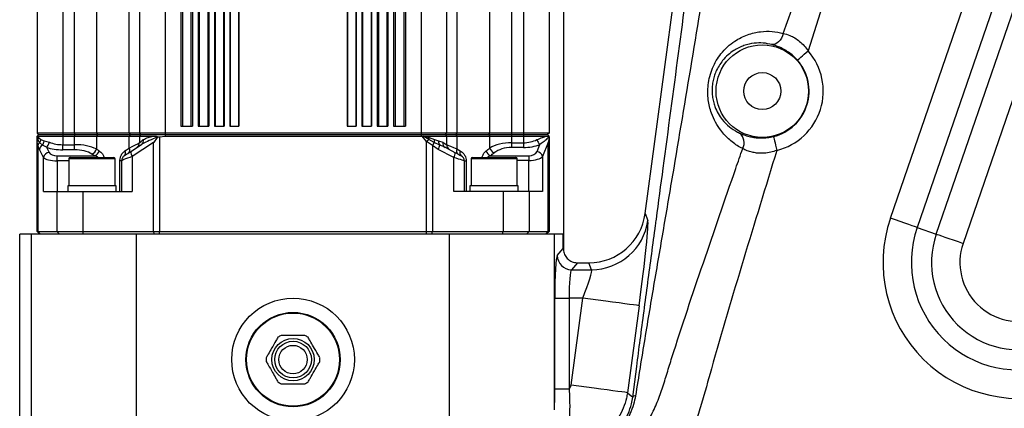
# Model space of a CAD drawing. Extents: x 0 to 8410, y 0 to 5940.
# Tile 15 of 210: x 1095 to 1441, y 2310 to 2446. Entities that reach past the tile are written whole.
import ezdxf

# ---------------------------------------------------------------- set-up
doc = ezdxf.new("R2010")
doc.units = 0
doc.header["$LTSCALE"] = 10
doc.layers.get('0').update_dxf_attribs({"linetype": 'CONTINUOUS'})
doc.styles.add('SLDTEXTSTYLE0', font='TXT', dxfattribs={"width": 0.605})
doc.dimstyles.new('SLDDIMSTYLE2', dxfattribs={"dimtxt": 50, "dimasz": 50, "dimexe": 0, "dimexo": 0.0625, "dimgap": 12.5, "dimtad": 1, "dimdec": 0, "dimrnd": 1e-09, "dimzin": 12, "dimtxsty": 'SLDTEXTSTYLE0', "dimsah": 1, "dimcen": 0.09, "dimazin": 3, "dimtfac": 1, "dimtofl": 0, "dimtmove": 0, "dimatfit": 3, "dimtolj": 1, "dimtzin": 12})

# ---------------------------------------------------------------- blocks, each defined once
blk = doc.blocks.new('_D_3')
at = {"color": 7, "linetype": 'CONTINUOUS'}
for p, q in [((5417.89, 2801.35), (5417.89, 442.22)), ((1260.76, 1798.95), (1260.76, 442.22)), ((5417.89, 457.22), (1260.76, 457.22))]:
    blk.add_line(p, q, dxfattribs=at)
for points in [[(1260.76, 457.22), (1310.76, 449.72), (1310.76, 464.72)], [(5417.89, 457.22), (5367.89, 464.72), (5367.89, 449.72)]]:
    blk.add_solid(points, dxfattribs=at)
at = {"color": 7, "linetype": 'CONTINUOUS', "insert": (3262.94, 521.68), "char_height": 50, "attachment_point": 1, "style": 'SLDTEXTSTYLE0'}
blk.add_mtext('4157', dxfattribs=at)

msp = doc.modelspace()

# ---------------------------------------------------------------- linework, layer by layer
at = {"color": 7, "linetype": 'CONTINUOUS'}
for p, q in [((1314.58, 2378.38), (1347.54, 2622.86)), ((1100.76, 2576.55), (1100.76, 2406.55)), ((1136.76, 2576.55), (1136.76, 2406.55)), ((1244.76, 2576.55), (1244.76, 2406.55)), ((1280.76, 2576.55), (1280.76, 2406.55)), ((1151.26, 2573.55), (1151.26, 2409.05)), ((1155.41, 2573.55), (1155.41, 2409.05)), ((1157.41, 2573.55), (1157.41, 2409.05)), ((1161.14, 2573.55), (1161.14, 2409.05)), ((1163.14, 2573.55), (1163.14, 2409.05)), ((1166.54, 2573.55), (1166.54, 2409.05)), ((1168.54, 2573.55), (1168.54, 2409.05)), ((1171.7, 2573.55), (1171.7, 2409.05)), ((1209.82, 2573.55), (1209.82, 2409.05)), ((1212.98, 2573.55), (1212.98, 2409.05)), ((1214.98, 2573.55), (1214.98, 2409.05)), ((1218.38, 2573.55), (1218.38, 2409.05)), ((1220.38, 2573.55), (1220.38, 2409.05)), ((1224.11, 2573.55), (1224.11, 2409.05)), ((1226.11, 2573.55), (1226.11, 2409.05)), ((1230.26, 2573.55), (1230.26, 2409.05)), ((1109.76, 2406.55), (1100.76, 2406.55)), ((1100.76, 2406.55), (1101.26, 2406.05)), ((1101.26, 2406.05), (1100.76, 2405.55)), ((1101.26, 2406.05), (1109.76, 2406.05)), ((1113.92, 2406.55), (1109.76, 2406.55)), ((1109.76, 2406.05), (1113.92, 2406.05)), ((1121.61, 2406.55), (1113.92, 2406.55)), ((1113.92, 2406.05), (1121.99, 2406.05)), ((1133.16, 2406.55), (1121.61, 2406.55)), ((1121.99, 2406.05), (1133.48, 2406.05)), ((1136.76, 2406.55), (1133.16, 2406.55)), ((1133.48, 2406.05), (1137.26, 2406.05)), ((1145.76, 2406.55), (1136.76, 2406.55)), ((1136.76, 2406.55), (1137.26, 2406.05)), ((1137.26, 2406.05), (1136.76, 2405.55)), ((1137.26, 2406.05), (1145.76, 2406.05)), ((1235.76, 2406.55), (1145.76, 2406.55)), ((1145.76, 2406.05), (1235.76, 2406.05)), ((1151.26, 2409.05), (1155.41, 2409.05)), ((1157.41, 2409.05), (1161.14, 2409.05)), ((1163.14, 2409.05), (1166.54, 2409.05)), ((1168.54, 2409.05), (1171.7, 2409.05)), ((1209.82, 2409.05), (1212.98, 2409.05)), ((1214.98, 2409.05), (1218.38, 2409.05)), ((1220.38, 2409.05), (1224.11, 2409.05)), ((1226.11, 2409.05), (1230.26, 2409.05)), ((1244.76, 2406.55), (1235.76, 2406.55)), ((1235.76, 2406.05), (1244.26, 2406.05)), ((1244.76, 2406.55), (1244.26, 2406.05)), ((1244.26, 2406.05), (1244.76, 2405.55)), ((1244.26, 2406.05), (1248.04, 2406.05)), ((1248.36, 2406.55), (1244.76, 2406.55)), ((1248.04, 2406.05), (1259.53, 2406.05)), ((1259.91, 2406.55), (1248.36, 2406.55)), ((1259.53, 2406.05), (1267.6, 2406.05)), ((1267.6, 2406.55), (1259.91, 2406.55)), ((1271.76, 2406.55), (1267.6, 2406.55)), ((1267.6, 2406.05), (1271.76, 2406.05)), ((1280.76, 2406.55), (1271.76, 2406.55)), ((1271.76, 2406.05), (1280.26, 2406.05)), ((1280.76, 2406.55), (1280.26, 2406.05)), ((1280.26, 2406.05), (1280.76, 2405.55)), ((1100.76, 2405.54), (1100.78, 2405.54)), ((1100.76, 2403.64), (1100.76, 2405.54)), ((1100.76, 2372.05), (1100.76, 2403.64)), ((1100.78, 2405.54), (1100.86, 2405.55)), ((1100.86, 2405.55), (1109.76, 2405.55)), ((1109.76, 2405.55), (1113.92, 2405.55)), ((1113.92, 2405.55), (1121.61, 2405.55)), ((1121.61, 2405.55), (1133.16, 2405.55)), ((1133.16, 2405.55), (1136.76, 2405.55)), ((1133.68, 2400.1), (1137.52, 2402.62)), ((1136.76, 2405.55), (1141.52, 2405.55)), ((1136.76, 2405.55), (1136.76, 2403.2)), ((1143.1, 2405.33), (1143.29, 2405.24)), ((1143.29, 2405.24), (1143.81, 2405.34)), ((1143.81, 2405.34), (1145.76, 2405.55)), ((1145.76, 2405.55), (1235.76, 2405.55)), ((1235.76, 2405.55), (1236.15, 2405.54)), ((1236.15, 2405.54), (1236.55, 2405.54)), ((1236.55, 2405.54), (1237.09, 2405.55)), ((1237.09, 2405.55), (1244.76, 2405.55)), ((1244.76, 2405.55), (1244.76, 2402.53)), ((1244.76, 2405.55), (1248.36, 2405.55)), ((1248.36, 2405.55), (1259.91, 2405.55)), ((1259.91, 2405.55), (1267.6, 2405.55)), ((1267.6, 2405.55), (1271.76, 2405.55)), ((1271.76, 2405.55), (1279.7, 2405.55)), ((1280.59, 2405.33), (1280.74, 2405.24)), ((1280.74, 2405.24), (1280.76, 2405.34)), ((1280.76, 2405.34), (1280.76, 2405.55)), ((1280.76, 2405.34), (1280.76, 2372.05)), ((1244.23, 2401.6), (1247.68, 2399.78)), ((1111.91, 2397.55), (1111.91, 2388.05)), ((1112.41, 2398.05), (1127.41, 2398.05)), ((1127.41, 2398.05), (1127.68, 2398.05)), ((1128.18, 2388.05), (1128.18, 2397.55)), ((1130.55, 2386.05), (1130.55, 2396.97)), ((1250.97, 2396.84), (1250.97, 2386.05)), ((1253.34, 2397.55), (1253.34, 2388.05)), ((1253.84, 2398.05), (1269.11, 2398.05)), ((1269.61, 2388.05), (1269.61, 2397.55)), ((1103.04, 2386.05), (1107.69, 2386.05)), ((1107.69, 2386.05), (1116.89, 2386.05)), ((1111.55, 2388.05), (1111.55, 2386.05)), ((1112.2, 2388.05), (1111.55, 2388.05)), ((1128.55, 2388.05), (1112.2, 2388.05)), ((1116.89, 2386.05), (1134.25, 2386.05)), ((1128.55, 2386.05), (1128.55, 2388.05)), ((1264.63, 2386.05), (1247.26, 2386.05)), ((1252.97, 2388.05), (1252.97, 2386.05)), ((1264.73, 2388.05), (1252.97, 2388.05)), ((1273.83, 2386.05), (1264.63, 2386.05)), ((1269.97, 2388.05), (1264.73, 2388.05)), ((1269.97, 2386.05), (1269.97, 2388.05)), ((1278.48, 2386.05), (1273.83, 2386.05)), ((1101.76, 2371.05), (1100.76, 2372.05)), ((1100.76, 2372.05), (1101.03, 2372.05)), ((1101.03, 2372.05), (1107.69, 2372.05)), ((1107.69, 2372.05), (1116.89, 2372.05)), ((1116.89, 2372.05), (1141.74, 2372.05)), ((1141.74, 2372.05), (1143.81, 2372.05)), ((1143.81, 2372.05), (1237.71, 2372.05)), ((1237.71, 2372.05), (1239.78, 2372.05)), ((1239.78, 2372.05), (1264.63, 2372.05)), ((1264.63, 2372.05), (1273.83, 2372.05)), ((1273.83, 2372.05), (1280.49, 2372.05)), ((1279.76, 2371.05), (1280.76, 2372.05)), ((1280.49, 2372.05), (1280.76, 2372.05)), ((1094.65, 2302.56), (1094.65, 2371.05)), ((1098.83, 2371.05), (1094.65, 2371.05)), ((1135.76, 2371.05), (1098.83, 2371.05)), ((1245.76, 2371.05), (1135.76, 2371.05)), ((1282.69, 2371.05), (1245.76, 2371.05)), ((1285.78, 2371.05), (1282.69, 2371.05)), ((1285.78, 2366.05), (1285.78, 2371.05)), ((1290.76, 2361.05), (1294.79, 2361.05))]:
    msp.add_line(p, q, dxfattribs=at)
at = {"color": 8, "linetype": 'CONTINUOUS'}
for p, q in [((1416.92, 2371.13), (1491.36, 2587.34)), ((1500.8, 2584.09), (1426.35, 2367.88)), ((1109.76, 2576.55), (1109.76, 2406.55)), ((1113.92, 2406.55), (1113.92, 2576.55)), ((1121.61, 2576.55), (1121.61, 2406.55)), ((1133.16, 2406.55), (1133.16, 2576.55)), ((1145.76, 2576.55), (1145.76, 2406.55)), ((1235.76, 2576.55), (1235.76, 2406.55)), ((1248.36, 2576.55), (1248.36, 2406.55)), ((1259.91, 2406.55), (1259.91, 2576.55)), ((1267.6, 2576.55), (1267.6, 2406.55)), ((1271.76, 2576.55), (1271.76, 2406.55)), ((1151.84, 2573.55), (1151.84, 2409.05)), ((1154.83, 2573.55), (1154.83, 2409.05)), ((1157.78, 2573.55), (1157.78, 2409.05)), ((1160.77, 2573.55), (1160.77, 2409.05)), ((1163.34, 2573.55), (1163.34, 2409.05)), ((1166.33, 2573.55), (1166.33, 2409.05)), ((1168.63, 2573.55), (1168.63, 2409.05)), ((1171.62, 2573.55), (1171.62, 2409.05)), ((1209.9, 2573.55), (1209.9, 2409.05)), ((1212.89, 2573.55), (1212.89, 2409.05)), ((1215.19, 2573.55), (1215.19, 2409.05)), ((1218.18, 2573.55), (1218.18, 2409.05)), ((1220.75, 2573.55), (1220.75, 2409.05)), ((1223.74, 2573.55), (1223.74, 2409.05)), ((1226.69, 2573.55), (1226.69, 2409.05)), ((1229.68, 2573.55), (1229.68, 2409.05)), ((1400.78, 2376.69), (1464.84, 2562.73)), ((1470.93, 2549.78), (1410.21, 2373.44)), ((1285.87, 2459), (1285.87, 2365.5)), ((1363.13, 2441.63), (1368.3, 2456.22)), ((1377.52, 2453.26), (1371.85, 2435.5)), ((1109.76, 2406.55), (1109.76, 2406.05)), ((1109.76, 2406.05), (1109.76, 2405.55)), ((1113.92, 2406.55), (1113.92, 2406.05)), ((1113.92, 2406.05), (1113.92, 2405.55)), ((1121.61, 2406.55), (1121.99, 2406.05)), ((1121.99, 2406.05), (1121.61, 2405.55)), ((1133.16, 2406.55), (1133.48, 2406.05)), ((1133.48, 2406.05), (1133.16, 2405.55)), ((1145.76, 2406.55), (1145.76, 2406.05)), ((1145.76, 2406.05), (1145.76, 2405.55)), ((1235.76, 2406.55), (1235.76, 2406.05)), ((1235.76, 2406.05), (1235.76, 2405.55)), ((1248.36, 2406.55), (1248.04, 2406.05)), ((1248.04, 2406.05), (1248.36, 2405.55)), ((1259.91, 2406.55), (1259.53, 2406.05)), ((1259.53, 2406.05), (1259.91, 2405.55)), ((1267.6, 2406.55), (1267.6, 2406.05)), ((1267.6, 2406.05), (1267.6, 2405.55)), ((1271.76, 2406.55), (1271.76, 2406.05)), ((1271.76, 2406.05), (1271.76, 2405.55)), ((1101.03, 2402.24), (1100.76, 2403.64)), ((1101.04, 2404.32), (1100.78, 2405.54)), ((1100.86, 2405.55), (1101.22, 2405.01)), ((1101.67, 2403.28), (1101.04, 2404.32)), ((1101.22, 2405.01), (1102.09, 2404.31)), ((1102.65, 2402.37), (1101.67, 2403.28)), ((1102.09, 2404.31), (1103.24, 2403.86)), ((1103.24, 2403.86), (1105.08, 2403.37)), ((1109.76, 2405.55), (1109.76, 2402.53)), ((1113.92, 2402.53), (1113.92, 2405.55)), ((1121.61, 2405.55), (1121.61, 2401.01)), ((1133.16, 2401.32), (1133.16, 2405.55)), ((1141.74, 2403.33), (1134.25, 2398.43)), ((1141.74, 2372.05), (1141.74, 2403.33)), ((1143.81, 2405.34), (1143.81, 2372.05)), ((1237.71, 2403.64), (1236.15, 2405.54)), ((1238.47, 2404.32), (1236.55, 2405.54)), ((1237.09, 2405.55), (1238.6, 2405.01)), ((1237.71, 2372.05), (1237.71, 2403.64)), ((1239.78, 2402.24), (1237.71, 2403.64)), ((1240.38, 2403.28), (1238.47, 2404.32)), ((1238.6, 2405.01), (1240.46, 2404.31)), ((1242.32, 2402.37), (1240.38, 2403.28)), ((1240.46, 2404.31), (1241.96, 2403.86)), ((1241.96, 2403.86), (1243.45, 2403.37)), ((1248.36, 2405.55), (1248.36, 2401.01)), ((1259.91, 2401.32), (1259.91, 2405.55)), ((1267.6, 2405.55), (1267.6, 2403.2)), ((1267.6, 2403.2), (1267.6, 2401.53)), ((1267.6, 2403.2), (1271.76, 2403.2)), ((1271.76, 2405.55), (1271.76, 2403.2)), ((1271.76, 2403.2), (1271.76, 2401.53)), ((1276.55, 2400.1), (1277.58, 2402.62)), ((1280.49, 2403.33), (1278.48, 2398.43)), ((1280.49, 2372.05), (1280.49, 2403.33)), ((1101.03, 2402.24), (1101.03, 2372.05)), ((1101.58, 2400.88), (1101.03, 2402.24)), ((1103.04, 2398.01), (1101.58, 2400.88)), ((1104.05, 2401.6), (1102.65, 2402.37)), ((1104.05, 2401.6), (1104.97, 2399.78)), ((1109.76, 2400.76), (1109.76, 2402.53)), ((1109.76, 2402.53), (1113.92, 2402.53)), ((1113.92, 2400.76), (1109.76, 2400.76)), ((1113.92, 2400.76), (1113.92, 2402.53)), ((1131.67, 2400.32), (1133.16, 2401.32)), ((1239.78, 2402.24), (1239.78, 2372.05)), ((1241.83, 2400.88), (1239.78, 2402.24)), ((1247.26, 2398.01), (1241.83, 2400.88)), ((1244.23, 2401.6), (1242.32, 2402.37)), ((1248.36, 2401.01), (1249.53, 2400.39)), ((1271.76, 2401.53), (1267.6, 2401.53)), ((1103.04, 2386.05), (1103.04, 2398.01)), ((1107.87, 2396.84), (1107.87, 2398.61)), ((1107.87, 2398.61), (1121.08, 2398.61)), ((1111.91, 2396.84), (1107.87, 2396.84)), ((1107.87, 2396.84), (1107.87, 2386.05)), ((1127.89, 2397.55), (1111.91, 2397.55)), ((1128.18, 2397.55), (1127.89, 2397.55)), ((1129.9, 2396.97), (1130.55, 2396.97)), ((1129.9, 2386.05), (1129.9, 2396.97)), ((1134.25, 2398.43), (1134.25, 2386.05)), ((1247.26, 2386.05), (1247.26, 2398.01)), ((1250.97, 2396.84), (1251.62, 2396.84)), ((1251.62, 2396.84), (1251.62, 2386.05)), ((1269.61, 2397.55), (1253.34, 2397.55)), ((1260.15, 2398.65), (1273.65, 2398.65)), ((1273.65, 2396.97), (1269.61, 2396.97)), ((1273.65, 2398.65), (1273.65, 2396.97)), ((1273.65, 2386.05), (1273.65, 2396.97)), ((1278.48, 2398.43), (1278.48, 2386.05)), ((1107.69, 2386.05), (1107.69, 2372.05)), ((1116.89, 2386.05), (1116.89, 2372.05)), ((1264.63, 2386.05), (1264.63, 2372.05)), ((1273.83, 2386.05), (1273.83, 2372.05)), ((1314.58, 2378.38), (1315.5, 2375.91)), ((1102, 2371.05), (1101.03, 2372.05)), ((1108.66, 2371.05), (1107.69, 2372.05)), ((1117.14, 2371.05), (1116.89, 2372.05)), ((1142, 2371.05), (1141.74, 2372.05)), ((1143.81, 2371.05), (1143.81, 2372.05)), ((1237.71, 2371.05), (1237.71, 2372.05)), ((1239.52, 2371.05), (1239.78, 2372.05)), ((1264.38, 2371.05), (1264.63, 2372.05)), ((1272.86, 2371.05), (1273.83, 2372.05)), ((1279.52, 2371.05), (1280.49, 2372.05)), ((1410.21, 2373.44), (1416.92, 2371.13)), ((1098.83, 2294.07), (1098.83, 2371.05)), ((1135.76, 2296.16), (1135.76, 2371.05)), ((1245.76, 2300.68), (1245.76, 2371.05)), ((1282.69, 2309.43), (1282.69, 2371.05)), ((1283.65, 2363.61), (1285.78, 2366.04)), ((1290.76, 2361.05), (1288.64, 2358.63)), ((1295.69, 2358.63), (1294.79, 2361.05)), ((1288.64, 2358.63), (1295.69, 2358.63)), ((1282.8, 2316.81), (1282.8, 2348.65)), ((1282.8, 2348.65), (1287.79, 2348.65)), ((1287.79, 2348.65), (1287.79, 2316.81)), ((1292.64, 2348.65), (1287.79, 2348.65)), ((1288.52, 2318.1), (1292.64, 2348.65)), ((1312.45, 2345.98), (1308.33, 2315.43)), ((1310.18, 2313.91), (1311.59, 2324.62)), ((1282.8, 2316.81), (1287.79, 2316.81)), ((1308.33, 2315.43), (1310.18, 2313.91))]:
    msp.add_line(p, q, dxfattribs=at)
at = {"color": 8, "linetype": 'CONTINUOUS', "flags": 128}
for points in [[(1363.13, 2441.63), (1362.83, 2440.77), (1362.45, 2439.97), (1361.99, 2439.26), (1361.46, 2438.66), (1360.89, 2438.19), (1360.29, 2437.87), (1359.69, 2437.7), (1359.1, 2437.7)], [(1368.1, 2432.2), (1368.21, 2432.3), (1368.44, 2432.5), (1368.8, 2432.82), (1369.27, 2433.23), (1369.83, 2433.72), (1370.46, 2434.28), (1371.14, 2434.88), (1371.85, 2435.5)], [(1133.16, 2401.32), (1134.4, 2401.97), (1135.41, 2402.49), (1136.15, 2402.88), (1136.61, 2403.12), (1136.76, 2403.2)], [(1136.76, 2403.2), (1136.91, 2403.33), (1137.37, 2403.69), (1138.12, 2404.29)], [(1237.71, 2403.64), (1237.81, 2403.73), (1237.91, 2403.82), (1238.01, 2403.91), (1238.1, 2404), (1238.2, 2404.08), (1238.29, 2404.17), (1238.38, 2404.25), (1238.47, 2404.32)], [(1243.45, 2403.37), (1244.17, 2402.91), (1244.61, 2402.62), (1244.76, 2402.53)], [(1359.67, 2405.39), (1359.71, 2405.26), (1359.78, 2404.95), (1359.89, 2404.49), (1360.04, 2403.89), (1360.22, 2403.16), (1360.42, 2402.34), (1360.64, 2401.46), (1360.86, 2400.54)], [(1244.76, 2402.53), (1244.91, 2402.46), (1245.37, 2402.27), (1246.11, 2401.96), (1247.12, 2401.53), (1248.36, 2401.01)], [(1134.25, 2398.43), (1133.38, 2398.08), (1132.58, 2397.77), (1131.88, 2397.5), (1131.32, 2397.27), (1130.89, 2397.11), (1130.64, 2397.01), (1130.55, 2396.97)], [(1250.97, 2396.84), (1250.88, 2396.87), (1250.62, 2396.95), (1250.2, 2397.09), (1249.64, 2397.27), (1248.94, 2397.49), (1248.14, 2397.74), (1247.26, 2398.01)], [(1410.21, 2373.44), (1409.92, 2373.54), (1409.31, 2373.75), (1408.41, 2374.06), (1407.23, 2374.47), (1405.83, 2374.95), (1404.25, 2375.49), (1402.54, 2376.08), (1400.78, 2376.69)], [(1416.92, 2371.13), (1417.2, 2371.03), (1417.81, 2370.82), (1418.72, 2370.51), (1419.9, 2370.1), (1421.3, 2369.62), (1422.88, 2369.08), (1424.58, 2368.49), (1426.35, 2367.88)], [(1312.45, 2345.98), (1312.16, 2346.02), (1311.49, 2346.11), (1310.45, 2346.25), (1309.07, 2346.44), (1307.37, 2346.67), (1305.38, 2346.93), (1303.14, 2347.23), (1300.7, 2347.56), (1298.1, 2347.91), (1295.4, 2348.28), (1292.64, 2348.65)], [(1308.33, 2315.43), (1308.04, 2315.47), (1307.37, 2315.56), (1306.33, 2315.7), (1304.95, 2315.89), (1303.25, 2316.12), (1301.26, 2316.39), (1299.02, 2316.69), (1296.58, 2317.02), (1293.98, 2317.37), (1291.28, 2317.73), (1288.52, 2318.1)]]:
    msp.add_lwpolyline(points, dxfattribs=at)
at = {"color": 7, "linetype": 'CONTINUOUS', "flags": 128}
for points in [[(1131.45, 2398.65), (1131.51, 2398.68), (1131.66, 2398.78), (1131.91, 2398.95), (1132.25, 2399.17), (1132.67, 2399.44), (1133.15, 2399.76), (1133.68, 2400.1)], [(1247.68, 2399.78), (1248.2, 2399.51), (1248.68, 2399.26), (1249.1, 2399.04), (1249.44, 2398.86), (1249.69, 2398.72), (1249.85, 2398.64), (1249.9, 2398.61)]]:
    msp.add_lwpolyline(points, dxfattribs=at)
at = {"color": 7, "linetype": 'CONTINUOUS'}
for centre, radius in [((1355.76, 2421.35), 16.26), ((1355.76, 2421.35), 6.5), ((1190.76, 2327.05), 16.35), ((1190.76, 2327.05), 7.45), ((1190.76, 2327.05), 5)]:
    msp.add_circle(centre, radius, dxfattribs=at)
at = {"color": 8, "linetype": 'CONTINUOUS'}
for radius in [21.57, 16.58, 6.45]:
    msp.add_circle((1190.76, 2327.05), radius, dxfattribs=at)
for centre, radius, start, end in [((1355.76, 2421.35), 21.43, 283.7785, 41.3232), ((1355.76, 2421.35), 16.43, 283.7785, 41.3232), ((1344.91, 2403.19), 4.45, 332.5875, 50.0687), ((1101.78, 2403.62), 1.02, 136.4256, 178.6335), ((1102.82, 2401.85), 1.83, 128.7738, 167.6174), ((1099.16, 2405.18), 2.07, 335.4639, 355.0472), ((1099.72, 2404.66), 2.4, 324.7415, 351.5945), ((1100.73, 2403.98), 2.51, 319.941, 357.1083), ((1102.1, 2403.93), 3.03, 309.8204, 349.3659), ((1136.57, 2403.91), 1.6, 306.5453, 13.9242), ((1244.32, 2403.54), 5.9, 165.645, 172.3867), ((1234.67, 2405.94), 6.3, 324.1002, 335.009), ((1243.5, 2403.56), 3.12, 166.0492, 185.1443), ((1244.27, 2403.63), 2.32, 174.3816, 212.9393), ((1245.09, 2403.03), 1.68, 168.4799, 238.9758), ((1279.7, 2405.13), 3.29, 194.7804, 229.8445), ((1103.62, 2400.54), 2.07, 117.9872, 170.7402), ((1105.17, 2397.63), 2.17, 95.2898, 169.7079), ((1119.11, 2401.63), 2.57, 291.9209, 346.1535), ((1120.08, 2401), 2.59, 292.6915, 346.1987), ((1130.45, 2399.63), 1.4, 315.5534, 29.6607), ((1131.96, 2400.6), 1.4, 316.6271, 30.8228), ((1135.9, 2399.93), 2.23, 175.682, 222.463), ((1237.88, 2403.02), 4.49, 331.4605, 351.6135), ((1245.51, 2399.36), 2.21, 322.6022, 11.1107), ((1249.67, 2400.35), 1.47, 153.2355, 229.0724), ((1250.85, 2399.74), 1.47, 154.0425, 229.8764), ((1261.27, 2401.17), 2.76, 197.9374, 246.1478), ((1262.51, 2402.16), 2.73, 197.9816, 247.1597), ((1276.35, 2397.92), 2.19, 13.3566, 84.8603), ((1295.66, 2378.65), 20.02, 270.0718, 352.131), ((1445.9, 2361.15), 47.72, 161, 290), ((1445.9, 2361.15), 37.74, 161, 290), ((1445.9, 2361.15), 30.65, 161, 290), ((1445.9, 2361.15), 20.67, 161, 290), ((1288.66, 2363.64), 5.01, 180.3014, 269.7312), ((1311.17, 2312.86), 1.44, 90.3622, 133.4975)]:
    msp.add_arc(centre, radius, start, end, dxfattribs=at)
at = {"color": 7, "linetype": 'CONTINUOUS'}
for centre, radius, start, end in [((1134.76, 2403.2), 2, 303.2314, 0), ((1246.76, 2402.53), 2, 180, 242.258), ((1112.41, 2397.55), 0.5, 90, 180), ((1127.68, 2397.55), 0.5, 0, 90), ((1132.55, 2396.97), 2, 123.2314, 180), ((1248.97, 2396.84), 2, 0, 62.258), ((1253.84, 2397.55), 0.5, 90, 180), ((1269.11, 2397.55), 0.5, 0, 90), ((1190.76, 2327.05), 9.45, 115.9114, 124.0886), ((1190.76, 2327.05), 9.45, 55.9114, 64.0886), ((1190.76, 2327.05), 9.45, 175.9114, 184.0886), ((1190.76, 2327.05), 9.45, 355.9114, 4.0886), ((1190.76, 2327.05), 9.45, 235.9114, 244.0886), ((1190.76, 2327.05), 9.45, 295.9114, 304.0886)]:
    msp.add_arc(centre, radius, start, end, dxfattribs=at)
at = {"color": 8, "linetype": 'CONTINUOUS'}
for centre, major_axis, ratio, start_param, end_param in [((1109.76, 2408.31), (9, 0), 0.642823, 4.166224, 4.712389), ((1267.6, 2397.96), (10, 0), 0.524131, 1.570796, 2.447094), ((1271.76, 2410.41), (9, 0), 0.800756, 4.712389, 5.269862), ((1271.76, 2408.74), (11, 0), 0.655164, 4.712389, 5.269862), ((1109.76, 2406.54), (11, 0), 0.525946, 4.166224, 4.712389), ((1107.87, 2400.19), (3, 0), 0.525946, 3.403392, 4.712389), ((1113.92, 2398.32), (10, 0), 0.420757, 0.694498, 1.570796), ((1113.92, 2396.55), (8, 0), 0.525946, 0.694498, 1.570796), ((1190.76, 2430.21), (92, 0), 0.525946, 3.836091, 3.853083), ((1190.76, 2431.98), (90, 0), 0.537634, 3.836091, 3.853083), ((1190.76, 2439.89), (90, 0), 0.669723, 5.566947, 5.588687), ((1190.76, 2438.22), (92, 0), 0.655164, 5.566947, 5.588687), ((1267.6, 2396.29), (8, 0), 0.655164, 1.570796, 2.447094), ((1273.65, 2400.61), (3, 0), 0.655164, 4.712389, 6.021386), ((1107.87, 2398.42), (5, 0), 0.315568, 3.403392, 4.712389), ((1273.65, 2398.94), (5, 0), 0.393099, 4.712389, 6.021386), ((1311.39, 2345.98), (4.05, 30), 0.034607, 4.71706, 6.218043), ((1283.71, 2348.65), (0, 15), 0.061163, 0.069813, 1.570796), ((1288.71, 2348.65), (0, 10), 0.091744, 0.069813, 1.570796), ((1291.58, 2348.65), (4.08, 9.99), 0.090728, 4.749418, 6.250401)]:
    msp.add_ellipse(centre, major_axis=major_axis, ratio=ratio, start_param=start_param, end_param=end_param, dxfattribs=at)
at = {"color": 7, "linetype": 'CONTINUOUS'}
for centre, major_axis, ratio, start_param, end_param in [((1294.76, 2381.1), (6.94, -18.81), 0.997234, 5.93049, 7.365248), ((1288.58, 2362.86), (-1.75, 5.9), 0.370296, 0.894882, 0.895789), ((1289.06, 2363.56), (5.27, -1), 0.435845, 5.123417, 5.123616)]:
    msp.add_ellipse(centre, major_axis=major_axis, ratio=ratio, start_param=start_param, end_param=end_param, dxfattribs=at)
at = {"color": 8, "linetype": 'CONTINUOUS'}
for points, knots in [([(1792.67, 2430.91), (1822.95, 2505.37), (1858.37, 2592.49), (1895.58, 2685.34), (1905.38, 2709.02), (1912.21, 2725.6), (1918, 2741.28), (1922.47, 2756.13), (1925.74, 2769.78), (1928.2, 2783.34), (1929.92, 2796.95), (1930.89, 2810.81), (1931.09, 2825.07), (1930.46, 2839.49), (1929.01, 2853.66), (1926.83, 2867.37), (1923.95, 2880.78), (1920.27, 2894.19), (1915.74, 2907.71), (1910.39, 2921.1), (1903.77, 2935.2), (1895.86, 2949.57), (1886.53, 2964.06), (1876.47, 2977.56), (1865.68, 2990.17), (1854.91, 3001.22), (1844.12, 3011.04), (1833.47, 3019.72), (1822.18, 3027.93), (1810.29, 3035.59), (1797.73, 3042.7), (1784.88, 3049.03), (1771.79, 3054.57), (1758.61, 3059.29), (1745.14, 3063.28), (1731.38, 3066.53), (1717.43, 3068.99), (1702.64, 3070.75), (1686.93, 3071.67), (1670.36, 3071.53), (1653.49, 3070.28), (1636.54, 3067.83), (1620.69, 3064.41), (1606.17, 3060.33), (1592.92, 3055.8), (1579.91, 3050.49), (1567.15, 3044.43), (1554.72, 3037.66), (1541.71, 3029.59), (1528.47, 3020.13), (1515.16, 3009.18), (1502.91, 2997.62), (1491.63, 2985.45), (1481.08, 2972.47), (1471.31, 2958.59), (1462.37, 2943.88), (1454.63, 2928.94), (1448.03, 2913.74), (1442.85, 2899.32), (1438.85, 2885.75), (1435.85, 2873.12), (1433.58, 2860.86), (1431.96, 2848.85), (1430.93, 2837.36), (1430.41, 2826.07), (1430.37, 2813.62), (1431.04, 2799.76), (1432.64, 2784.57), (1435.1, 2769.43), (1438.06, 2756.18), (1441.19, 2744.77), (1444.23, 2735.19), (1446.81, 2725.42), (1448.56, 2715.42), (1449.64, 2705.25), (1449.98, 2694.97), (1449.57, 2684.62), (1448.42, 2674.54), (1446.62, 2664.8), (1444.18, 2655.43), (1441.12, 2646.21), (1432.27, 2620.35), (1424.75, 2597.47), (1418.24, 2577.68)], [0, 0, 0, 0, 0.166008, 0.194247, 0.206595, 0.218941, 0.231279, 0.241111, 0.250943, 0.260254, 0.269565, 0.279257, 0.288948, 0.298995, 0.309043, 0.318354, 0.327664, 0.337356, 0.347048, 0.357095, 0.367141, 0.379191, 0.390948, 0.402705, 0.413948, 0.42519, 0.434564, 0.444055, 0.453547, 0.463393, 0.47324, 0.483356, 0.492964, 0.502572, 0.512268, 0.521965, 0.531737, 0.541509, 0.552716, 0.564212, 0.575708, 0.587636, 0.599564, 0.609169, 0.618774, 0.628469, 0.638163, 0.647933, 0.657702, 0.669754, 0.681514, 0.693273, 0.704517, 0.715761, 0.727799, 0.739544, 0.751288, 0.762518, 0.773749, 0.78291, 0.79173, 0.800549, 0.80865, 0.816751, 0.824367, 0.831984, 0.842464, 0.852997, 0.86353, 0.874116, 0.881023, 0.887952, 0.894875, 0.901882, 0.908889, 0.915994, 0.9231, 0.930275, 0.936913, 0.943549, 0.950261, 0.956975, 1, 1, 1, 1]), ([(1318.5, 2376.36), (1319.3, 2382.35), (1323.71, 2415.18), (1331.39, 2472.66), (1341.62, 2548.82), (1350.46, 2614.59), (1358.2, 2672.15), (1364.85, 2721.49), (1369.31, 2754.37), (1371.54, 2770.82)], [0, 0, 0, 0, 0.045558, 0.249703, 0.437244, 0.624785, 0.74986, 0.874935, 1, 1, 1, 1]), ([(1379.33, 2769.37), (1377.58, 2752.91), (1374.07, 2720), (1367.56, 2670.78), (1359.29, 2613.42), (1349.44, 2547.91), (1339.69, 2485.46), (1331.3, 2434.26), (1325.73, 2400.93), (1321.19, 2374.28), (1317.76, 2354.31), (1314.38, 2334.32), (1312.23, 2320.98), (1311.16, 2314.3)], [0, 0, 0, 0, 0.107863, 0.21574, 0.323615, 0.485578, 0.64754, 0.735638, 0.823735, 0.867806, 0.911892, 0.955958, 1, 1, 1, 1]), ([(1348.86, 2401.13), (1348.54, 2401.3), (1346.93, 2402.14), (1344.23, 2404.05), (1341.38, 2407.06), (1339.26, 2410.3), (1337.97, 2413.15), (1337.16, 2415.87), (1336.71, 2418.3), (1336.54, 2420.86), (1336.68, 2423.64), (1337.22, 2426.54), (1338.2, 2429.44), (1339.54, 2432.08), (1341.29, 2434.63), (1343.48, 2436.96), (1346.58, 2439.36), (1350.51, 2441.29), (1354.95, 2442.32), (1359.22, 2442.45), (1361.82, 2441.9), (1363.13, 2441.63)], [0, 0, 0, 0, 0.021101, 0.104134, 0.187058, 0.243118, 0.299089, 0.334375, 0.369635, 0.404881, 0.440107, 0.481051, 0.522015, 0.562243, 0.60251, 0.652923, 0.703394, 0.782945, 0.862619, 0.931302, 1, 1, 1, 1]), ([(1363.13, 2441.63), (1363.9, 2441.41), (1365.22, 2441.05), (1367.21, 2440.04), (1368.91, 2438.84), (1370.51, 2437.32), (1371.4, 2436.11), (1371.85, 2435.5)], [0, 0, 0, 0, 0.253727, 0.432852, 0.618735, 0.806078, 1, 1, 1, 1]), ([(1359.1, 2437.7), (1358.09, 2437.91), (1356.06, 2438.33), (1352.76, 2438.23), (1349.26, 2437.45), (1346.17, 2435.97), (1343.66, 2434.09), (1341.92, 2432.29), (1340.49, 2430.3), (1339.49, 2428.39), (1338.77, 2426.46), (1338.38, 2424.89), (1338.13, 2423.24), (1338.03, 2421.52), (1338.16, 2419.53), (1338.52, 2417.64), (1339.16, 2415.55), (1340.2, 2413.37), (1341.88, 2410.92), (1344.14, 2408.7), (1346.26, 2407.31), (1347.51, 2406.72), (1347.77, 2406.6)], [0, 0, 0, 0, 0.070554, 0.142287, 0.222892, 0.305948, 0.35565, 0.406518, 0.444475, 0.483561, 0.512827, 0.542997, 0.559341, 0.591327, 0.624553, 0.657882, 0.692007, 0.747362, 0.804214, 0.889969, 0.977637, 1, 1, 1, 1]), ([(1368.1, 2432.2), (1367.62, 2432.71), (1366.64, 2433.75), (1364.96, 2435.06), (1363.2, 2436.13), (1361.16, 2437.09), (1359.87, 2437.47), (1359.1, 2437.7)], [0, 0, 0, 0, 0.174321, 0.355053, 0.536546, 0.724878, 1, 1, 1, 1]), ([(1347.77, 2406.6), (1348.25, 2406.39), (1349.24, 2405.97), (1350.96, 2405.44), (1352.75, 2405.07), (1354.21, 2404.92), (1355.8, 2404.87), (1357.53, 2404.95), (1358.95, 2405.24), (1359.67, 2405.39)], [0, 0, 0, 0, 0.178384, 0.360975, 0.495975, 0.634401, 0.698624, 0.846415, 1, 1, 1, 1]), ([(1143.1, 2405.33), (1142.81, 2405.17), (1141.64, 2404.52), (1139.61, 2403.78), (1138.19, 2402.99), (1137.52, 2402.62)], [0, 0, 0, 0, 0.15094, 0.601806, 1, 1, 1, 1]), ([(1138.12, 2404.29), (1138.63, 2404.56), (1139.55, 2405.05), (1140.91, 2405.4), (1141.52, 2405.55)], [0, 0, 0, 0, 0.55134, 1, 1, 1, 1]), ([(1276.52, 2404.29), (1277.22, 2404.56), (1278.48, 2405.05), (1279.32, 2405.4), (1279.7, 2405.55)], [0, 0, 0, 0, 0.551341, 1, 1, 1, 1]), ([(1280.59, 2405.33), (1280.5, 2405.17), (1280.12, 2404.52), (1279.2, 2403.78), (1278.1, 2402.99), (1277.58, 2402.62)], [0, 0, 0, 0, 0.150943, 0.601806, 1, 1, 1, 1]), ([(1122.59, 2400.39), (1122.98, 2400.07), (1123.61, 2399.56), (1124.15, 2398.62), (1124.25, 2398.14), (1124.26, 2398.05)], [0, 0, 0, 0, 0.569497, 0.922742, 1, 1, 1, 1]), ([(1129.9, 2396.97), (1129.93, 2397.34), (1129.99, 2398.07), (1130.47, 2399.14), (1131.06, 2399.88), (1131.53, 2400.22), (1131.67, 2400.32)], [0, 0, 0, 0, 0.254761, 0.507241, 0.853594, 1, 1, 1, 1]), ([(1249.53, 2400.39), (1249.98, 2400.07), (1250.71, 2399.57), (1251.36, 2398.39), (1251.6, 2397.51), (1251.61, 2397), (1251.62, 2396.84)], [0, 0, 0, 0, 0.420186, 0.680816, 0.903118, 1, 1, 1, 1]), ([(1257.2, 2398.05), (1257.31, 2398.38), (1257.56, 2399.15), (1258.12, 2399.88), (1258.52, 2400.22), (1258.64, 2400.32)], [0, 0, 0, 0, 0.33817, 0.803359, 1, 1, 1, 1]), ([(1306.12, 2293.96), (1306.29, 2294.12), (1308.35, 2295.98), (1311.96, 2299.94), (1315.89, 2305.75), (1318.65, 2311.47), (1320.6, 2316.83), (1322.28, 2322.3), (1326.86, 2337.09), (1335.01, 2361.02), (1343.38, 2385.46), (1348.05, 2398.82), (1348.86, 2401.13)], [0, 0, 0, 0, 0.006037, 0.071565, 0.13713, 0.186113, 0.23527, 0.284636, 0.333904, 0.635283, 0.936669, 1, 1, 1, 1]), ([(1360.86, 2400.54), (1356.94, 2387.77), (1349.11, 2362.23), (1340.19, 2332.49), (1334.98, 2313.33), (1332.32, 2305.05), (1330.09, 2300.25), (1328.53, 2297.57), (1328.07, 2296.78)], [0, 0, 0, 0, 0.3678085, 0.7356556, 0.8548244, 0.9144945, 0.9747759, 1, 1, 1, 1]), ([(1360.86, 2400.54), (1360.16, 2400.3), (1358.72, 2399.81), (1356.61, 2399.5), (1354.63, 2399.48), (1353.21, 2399.65), (1351.78, 2399.96), (1350.35, 2400.4), (1349.36, 2400.89), (1348.86, 2401.13)], [0, 0, 0, 0, 0.162047, 0.329493, 0.467806, 0.610431, 0.667358, 0.831157, 1, 1, 1, 1]), ([(1122.24, 2398.05), (1122.23, 2398.06), (1121.91, 2398.37), (1121.49, 2398.5), (1121.08, 2398.61)], [0, 0, 0, 0, 0.02268, 1, 1, 1, 1]), ([(1260.15, 2398.65), (1260.03, 2398.6), (1259.67, 2398.46), (1259.35, 2398.21), (1259.14, 2398.05)], [0, 0, 0, 0, 0.344299, 1, 1, 1, 1]), ([(1282.69, 2309.43), (1282.73, 2310.73), (1282.79, 2313.09), (1282.79, 2315.66), (1282.8, 2316.81)], [0, 0, 0, 0, 0.549469, 1, 1, 1, 1]), ([(1287.79, 2316.81), (1287.95, 2316.97), (1288.27, 2317.28), (1288.46, 2317.77), (1288.51, 2318.05), (1288.52, 2318.1)], [0, 0, 0, 0, 0.442314, 0.885026, 1, 1, 1, 1]), ([(1287.79, 2316.81), (1287.86, 2316.07), (1287.99, 2314.59), (1288.02, 2312.19), (1288.03, 2309.66), (1287.99, 2307.97), (1287.98, 2307.11)], [0, 0, 0, 0, 0.2205647, 0.4444113, 0.7195088, 1, 1, 1, 1]), ([(1308.33, 2315.43), (1308.23, 2314.8), (1307.93, 2312.95), (1306.96, 2309.98), (1305.27, 2306.67), (1303.03, 2303.69), (1300.34, 2301.12), (1297.24, 2299.05), (1293.85, 2297.53), (1290.25, 2296.57), (1287.77, 2296.44), (1286.54, 2296.38)], [0, 0, 0, 0, 0.060731, 0.178085, 0.29544, 0.412844, 0.530249, 0.647702, 0.765156, 0.882578, 1, 1, 1, 1]), ([(1288.36, 2294.87), (1289.55, 2294.93), (1291.98, 2295.03), (1295.53, 2295.95), (1298.9, 2297.4), (1301.96, 2299.39), (1304.68, 2301.89), (1306.93, 2304.78), (1308.63, 2308), (1309.71, 2311.09), (1310.04, 2313.1), (1310.18, 2313.91)], [0, 0, 0, 0, 0.113984, 0.231644, 0.345071, 0.461857, 0.575893, 0.693159, 0.806104, 0.922185, 1, 1, 1, 1]), ([(1311.16, 2314.3), (1310.97, 2313.3), (1310.54, 2311.1), (1309.27, 2307.87), (1307.47, 2304.58), (1305.13, 2301.61), (1302.45, 2299), (1299.48, 2297.23), (1297.58, 2295.57), (1296.45, 2295.57), (1296.45, 2295.57)], [0, 0, 0, 0, 0.122873, 0.270684, 0.418522, 0.5725, 0.726404, 0.863224, 0.999998, 1, 1, 1, 1])]:
    msp.add_open_spline(points, degree=3, knots=knots, dxfattribs=at)
at = {"color": 7, "linetype": 'CONTINUOUS'}
for points, knots in [([(1141.52, 2405.55), (1141.91, 2405.56), (1142.48, 2405.57), (1142.96, 2405.39), (1143.1, 2405.33)], [0, 0, 0, 0, 0.69176, 1, 1, 1, 1]), ([(1143.29, 2405.24), (1142.77, 2404.61), (1142.25, 2403.98), (1141.75, 2403.34), (1141.74, 2403.33)], [0, 0, 0, 0, 0.991681, 1, 1, 1, 1]), ([(1279.7, 2405.55), (1279.88, 2405.56), (1280.14, 2405.57), (1280.49, 2405.39), (1280.59, 2405.33)], [0, 0, 0, 0, 0.691758, 1, 1, 1, 1]), ([(1280.74, 2405.24), (1280.68, 2404.61), (1280.62, 2403.98), (1280.49, 2403.34), (1280.49, 2403.33)], [0, 0, 0, 0, 0.991681, 1, 1, 1, 1]), ([(1311.59, 2324.62), (1312, 2327.74), (1313.29, 2337.53), (1315.51, 2354.08), (1317.41, 2368.21), (1318.4, 2375.64), (1318.5, 2376.36)], [0, 0, 0, 0, 0.180829, 0.569461, 0.958394, 1, 1, 1, 1]), ([(1285.78, 2366.04), (1285.83, 2365.48), (1285.94, 2364.36), (1286.8, 2362.86), (1288.07, 2361.73), (1289.47, 2361.14), (1290.4, 2361.08), (1290.76, 2361.05)], [0, 0, 0, 0, 0.215219, 0.430456, 0.645157, 0.85948, 1, 1, 1, 1]), ([(1185.46, 2334.88), (1185.23, 2334.48), (1184.54, 2333.28), (1183.35, 2331.22), (1182.17, 2329.17), (1181.57, 2328.13), (1181.33, 2327.73)], [0, 0, 0, 0, 0.178485, 0.536067, 0.817424, 1, 1, 1, 1]), ([(1194.89, 2335.55), (1194.78, 2335.55), (1194.17, 2335.55), (1192.77, 2335.55), (1190.48, 2335.55), (1188.28, 2335.55), (1187, 2335.55), (1186.63, 2335.55)], [0, 0, 0, 0, 0.04556, 0.248918, 0.500341, 0.854493, 1, 1, 1, 1]), ([(1200.19, 2327.73), (1199.96, 2328.13), (1199.26, 2329.32), (1198.07, 2331.38), (1196.89, 2333.43), (1196.29, 2334.47), (1196.06, 2334.88)], [0, 0, 0, 0, 0.17849, 0.536072, 0.81743, 1, 1, 1, 1]), ([(1181.33, 2326.38), (1181.56, 2325.98), (1182.26, 2324.78), (1183.45, 2322.72), (1184.63, 2320.67), (1185.23, 2319.63), (1185.46, 2319.23)], [0, 0, 0, 0, 0.17849, 0.536072, 0.817427, 1, 1, 1, 1]), ([(1196.06, 2319.23), (1196.29, 2319.63), (1196.98, 2320.82), (1198.17, 2322.88), (1199.35, 2324.93), (1199.95, 2325.97), (1200.19, 2326.38)], [0, 0, 0, 0, 0.178487, 0.536072, 0.817424, 1, 1, 1, 1]), ([(1186.63, 2318.55), (1186.74, 2318.55), (1187.35, 2318.55), (1188.75, 2318.55), (1191.04, 2318.55), (1193.24, 2318.55), (1194.52, 2318.55), (1194.89, 2318.55)], [0, 0, 0, 0, 0.04556, 0.248918, 0.500341, 0.854493, 1, 1, 1, 1])]:
    msp.add_open_spline(points, degree=3, knots=knots, dxfattribs=at)

# ---------------------------------------------------------------- dimensions: what is measured, and where the dimension line sits
dim = msp.add_linear_dim(base=(1260.76, 457.22), p1=(5417.89, 2821.35), p2=(1260.76, 1818.95), dimstyle='SLDDIMSTYLE2', dxfattribs=at)
dim.commit()
dim.dimension.update_dxf_attribs({"geometry": '_D_3', "text_midpoint": (3339.33, 457.22), "dimtype": 160})

doc.saveas('drawing.dxf')
